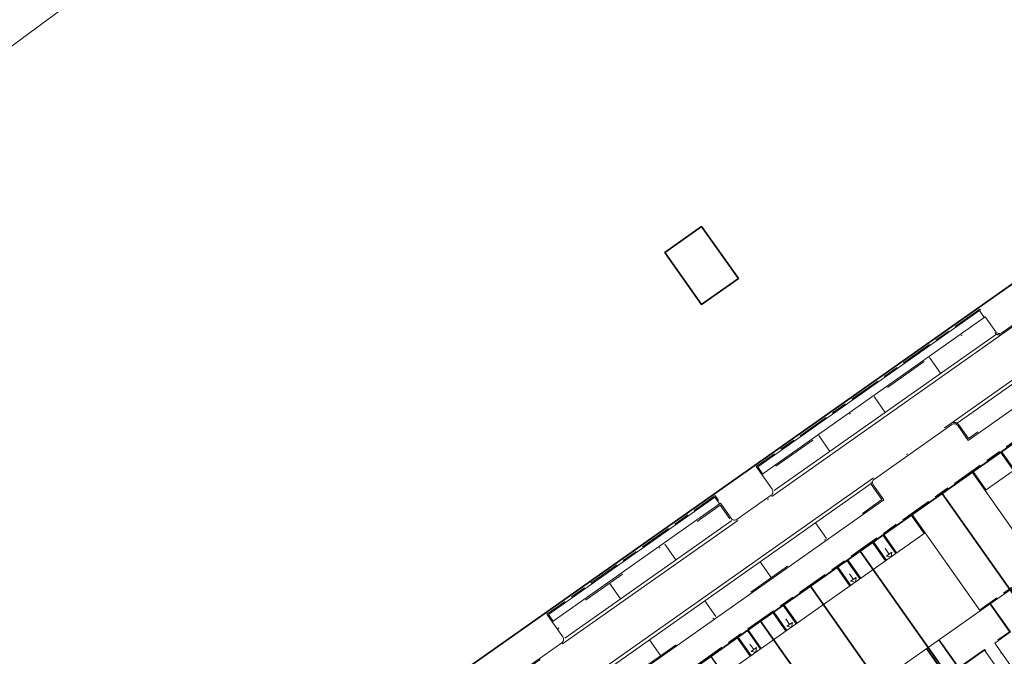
# Model space of a CAD drawing. Header units: metres. Extents: x 150385 to 171486, y 478588 to 485023.
# Tile 178 of 256: x 151078 to 151165, y 484197 to 484253. Entities that reach past the tile are written whole.
import ezdxf
from ezdxf.lldxf.tags import DXFTag

# ---------------------------------------------------------------- set-up
doc = ezdxf.new("R2010")
doc.units = ezdxf.units.M
for name, pattern in [('ACAD_ISO10W100', [18, 12, -3, 0, -3]), ('KAD', [12, 5, -1, 2, -1, 2, -1]), ('VH-GELEIDEBAND', [6, 2, -2, 0, -2]), ('VH-OPSLUITBAND_100X200', [16, 8, -2, 4, -2])]:
    doc.linetypes.add(name, pattern=pattern)
for name, color, linetype, lineweight, true_color in [('B-WE-KG-GRENS_PERCEEL-GV', 150, 'KG-PERCEEL', 30, 0x007fff), ('N2-GV-GR-ERFAFSCHEIDING_RASTERHEKWERK_HEDERA-G', 7, 'GR-HAAG1', 35, 0x3c602f), ('N2-PV-IE-TERREINAFSCHEIDING-G', 6, 'FENCELINE1', 35, 0xff00ff)]:
    doc.layers.add(name, color=color, linetype=linetype, lineweight=lineweight, true_color=true_color)
for name, color, linetype, lineweight in [('N2-PV-OG-BEBOUWING_ENTREE-S', 7, 'Continuous', 18), ('N2-PV-OG-KADASTRAAL_BEBOUWING-G', 5, 'Continuous', 35), ('N2-WE-VH-KANTOPSLUITING_ACHTERKANTBAND-G', 7, 'Continuous', 5), ('N2-WE-VH-KANTOPSLUITING_ACHTERKANTBAND-TERRAS-G', 7, 'Continuous', 5), ('N2-WE-VH-KANTOPSLUITING_GELEIDEBAND-ANTRACIET_40_120X250-G', 7, 'VH-GELEIDEBAND', 35), ('N2-WE-VH-KANTOPSLUITING_OPSLUITBAND-ANTRACIET_100X200-G', 7, 'VH-OPSLUITBAND_100X200', 35), ('N2-WE-VH-KANTOPSLUITING_OPSLUITBAND-ANTRACIET_60X200-G', 7, 'ACAD_ISO10W100', 35), ('N2-WE-VH-MATERIAALGRENS-G', 7, 'Continuous', 9), ('N2-XX-KG-GRENS_PERCEEL-G', 252, 'KAD', 15), ('TOP-L-topo objecten vlak', 7, 'Continuous', 0)]:
    doc.layers.add(name, color=color, linetype=linetype, lineweight=lineweight)
doc.styles.get("Standard").update_dxf_attribs({"font": 'NLCS-ISO.ttf'})
doc.linetypes.add('FENCELINE1', pattern='A,6.35,-2.54,[133,ltypeshp.shx,S=2.54,R=0,X=-2.54,Y=0],-2.54,25.4', length=36.83)
doc.linetypes.add('GR-HAAG1', pattern='A,6,[176,NLCS.SHX,S=0.125,R=0,X=0,Y=0],-2', length=8)
tags = doc.linetypes.add('KG-PERCEEL', pattern='A,5.5,-2,["P",Standard,S=1.8,R=0,X=-0.5,Y=-0.9],-2,5.5,-2,[5,NLCS.shx,S=0.75,R=0,X=0,Y=0],-2', length=19).pattern_tags.tags
tags[6] = DXFTag(74, 10)

msp = doc.modelspace()

# ---------------------------------------------------------------- linework, layer by layer
at = {"layer": 'B-WE-KG-GRENS_PERCEEL-GV', "flags": 128}
for points in [[(150906.828, 484128.262), (150914.635, 484106.345), (150915.815, 484103.45), (150917.97, 484099.905), (150938.913, 484070.038), (151306.335, 484328.962), (151392.408, 484389.618), (151398.291, 484393.764), (151392.207, 484402.398), (151388.94, 484400.09), (151385.68, 484404.69), (151388.958, 484407.008), (151354.328, 484456.15), (151299.358, 484416.385), (151247.479, 484378.825), (151196.142, 484341.716), (151152.556, 484309.744), (151073.491, 484251.715), (151032.706, 484221.852), (150981.75, 484184.125), (150917.586, 484136.331)], [(151306.335, 484328.962), (151392.408, 484389.618), (151398.291, 484393.764), (151354.328, 484456.15), (151299.358, 484416.385), (151247.479, 484378.825), (151196.142, 484341.716), (151152.556, 484309.744), (151073.491, 484251.715), (151032.706, 484221.852), (150981.75, 484184.125), (150917.586, 484136.331), (150906.828, 484128.262), (150914.635, 484106.345), (150915.815, 484103.45), (150917.97, 484099.905), (150938.913, 484070.038)], [(150906.828, 484128.262), (150914.635, 484106.345), (150915.815, 484103.45), (150917.97, 484099.905), (150938.913, 484070.038), (151306.335, 484328.962), (151392.408, 484389.618), (151398.291, 484393.764), (151392.207, 484402.398), (151388.94, 484400.09), (151385.68, 484404.69), (151388.958, 484407.008), (151354.328, 484456.15), (151299.358, 484416.385), (151247.479, 484378.825), (151196.142, 484341.716), (151152.556, 484309.744), (151073.491, 484251.715), (151032.706, 484221.852), (150981.75, 484184.125), (150917.586, 484136.331)], [(150906.828, 484128.262), (150914.635, 484106.345), (150915.815, 484103.45), (150917.97, 484099.905), (150938.913, 484070.038), (151306.335, 484328.962), (151392.408, 484389.618), (151398.291, 484393.764), (151392.207, 484402.398), (151388.94, 484400.09), (151385.68, 484404.69), (151388.958, 484407.008), (151354.328, 484456.15), (151299.358, 484416.385), (151247.479, 484378.825), (151196.142, 484341.716), (151152.556, 484309.744), (151073.491, 484251.715), (151032.706, 484221.852), (150981.75, 484184.125), (150917.586, 484136.331)], [(151306.335, 484328.962), (151392.408, 484389.618), (151398.291, 484393.764), (151354.328, 484456.15), (151299.358, 484416.385), (151247.479, 484378.825), (151196.142, 484341.716), (151152.556, 484309.744), (151073.491, 484251.715), (151032.706, 484221.852), (150981.75, 484184.125), (150917.586, 484136.331), (150906.828, 484128.262), (150914.635, 484106.345), (150915.815, 484103.45), (150917.97, 484099.905), (150938.913, 484070.038)], [(150938.913, 484070.038), (150992.325, 483993.865), (151023.58, 483949.937), (151120.273, 484016.141), (151144.402, 484032.662), (151216.966, 484082.346), (151313.658, 484148.55), (151394.477, 484203.885), (151306.335, 484328.962)], [(150938.913, 484070.038), (150992.325, 483993.865), (151023.58, 483949.937), (151120.273, 484016.141), (151216.966, 484082.346), (151313.658, 484148.55), (151394.477, 484203.885), (151306.335, 484328.962)], [(150938.913, 484070.038), (150992.325, 483993.865), (151023.58, 483949.937), (151120.273, 484016.141), (151144.402, 484032.662), (151216.966, 484082.346), (151313.658, 484148.55), (151394.477, 484203.885), (151306.335, 484328.962)], [(150938.913, 484070.038), (150992.325, 483993.865), (151023.58, 483949.937), (151120.273, 484016.141), (151144.402, 484032.662), (151216.966, 484082.346), (151313.658, 484148.55), (151394.477, 484203.885), (151306.335, 484328.962)], [(150938.913, 484070.038), (150992.325, 483993.865), (151023.58, 483949.937), (151120.273, 484016.141), (151216.966, 484082.346), (151313.658, 484148.55), (151394.477, 484203.885), (151306.335, 484328.962)], [(151134.74, 484232.49), (151138, 484227.88), (151141.27, 484230.18), (151138, 484234.8)], [(151138, 484227.88), (151134.74, 484232.49), (151138, 484234.8), (151141.27, 484230.18)], [(151138, 484227.88), (151134.74, 484232.49), (151138, 484234.8), (151141.27, 484230.18)], [(151134.74, 484232.49), (151138, 484227.88), (151141.27, 484230.18), (151138, 484234.8)], [(151134.74, 484232.49), (151138, 484227.88), (151141.27, 484230.18), (151138, 484234.8)], [(151138, 484227.88), (151134.74, 484232.49), (151138, 484234.8), (151141.27, 484230.18)], [(151127.144, 484188.46), (151134.405, 484193.577), (151138.816, 484196.691), (151143.225, 484199.803), (151147.646, 484202.908), (151152.062, 484206.02), (151159.32, 484211.136), (151166.576, 484216.249), (151170.992, 484219.361), (151175.41, 484222.469), (151179.825, 484225.587), (151184.239, 484228.689), (151191.494, 484233.812), (151204.239, 484215.728), (151196.976, 484210.604), (151192.562, 484207.496), (151188.153, 484204.383), (151183.739, 484201.277), (151179.323, 484198.164), (151172.068, 484193.047), (151164.804, 484187.929), (151160.389, 484184.824), (151155.976, 484181.715), (151151.565, 484178.605), (151147.149, 484175.493), (151139.889, 484170.378)], [(151127.144, 484188.46), (151134.405, 484193.577), (151138.816, 484196.691), (151143.225, 484199.803), (151147.646, 484202.908), (151152.062, 484206.02), (151159.32, 484211.136), (151166.576, 484216.249), (151170.992, 484219.361), (151175.41, 484222.469), (151179.825, 484225.587), (151184.239, 484228.689), (151191.494, 484233.812), (151204.239, 484215.728), (151196.976, 484210.604), (151192.562, 484207.496), (151188.153, 484204.383), (151183.739, 484201.277), (151179.323, 484198.164), (151172.068, 484193.047), (151164.804, 484187.929), (151160.389, 484184.824), (151155.976, 484181.715), (151151.565, 484178.605), (151147.149, 484175.493), (151139.889, 484170.378)], [(151127.144, 484188.46), (151134.405, 484193.577), (151138.816, 484196.691), (151143.225, 484199.803), (151147.646, 484202.908), (151152.062, 484206.02), (151159.32, 484211.136), (151166.576, 484216.249), (151170.992, 484219.361), (151175.41, 484222.469), (151179.825, 484225.587), (151184.239, 484228.689), (151191.494, 484233.812), (151204.239, 484215.728), (151196.976, 484210.604), (151192.562, 484207.496), (151188.153, 484204.383), (151183.739, 484201.277), (151179.323, 484198.164), (151172.068, 484193.047), (151164.804, 484187.929), (151160.389, 484184.824), (151155.976, 484181.715), (151151.565, 484178.605), (151147.149, 484175.493), (151139.889, 484170.378)], [(151166.576, 484216.249), (151159.32, 484211.136), (151172.068, 484193.047), (151179.323, 484198.164)], [(151166.576, 484216.249), (151159.32, 484211.136), (151172.068, 484193.047), (151179.323, 484198.164)], [(151166.576, 484216.249), (151159.32, 484211.136), (151172.068, 484193.047), (151179.323, 484198.164)], [(151159.32, 484211.136), (151152.062, 484206.02), (151164.804, 484187.929), (151172.068, 484193.047)], [(151159.32, 484211.136), (151152.062, 484206.02), (151164.804, 484187.929), (151172.068, 484193.047)], [(151159.32, 484211.136), (151152.062, 484206.02), (151164.804, 484187.929), (151172.068, 484193.047)], [(151152.062, 484206.02), (151147.646, 484202.908), (151160.389, 484184.824), (151164.804, 484187.929)], [(151152.062, 484206.02), (151147.646, 484202.908), (151160.389, 484184.824), (151164.804, 484187.929)], [(151152.062, 484206.02), (151147.646, 484202.908), (151160.389, 484184.824), (151164.804, 484187.929)], [(151147.646, 484202.908), (151143.225, 484199.803), (151155.976, 484181.715), (151160.389, 484184.824)], [(151147.646, 484202.908), (151143.225, 484199.803), (151155.976, 484181.715), (151160.389, 484184.824)], [(151147.646, 484202.908), (151143.225, 484199.803), (151155.976, 484181.715), (151160.389, 484184.824)], [(151143.225, 484199.803), (151138.816, 484196.691), (151151.565, 484178.605), (151155.976, 484181.715)], [(151143.225, 484199.803), (151138.816, 484196.691), (151151.565, 484178.605), (151155.976, 484181.715)], [(151143.225, 484199.803), (151138.816, 484196.691), (151151.565, 484178.605), (151155.976, 484181.715)]]:
    msp.add_lwpolyline(points, close=True, dxfattribs=at)
at = {"layer": 'N2-GV-GR-ERFAFSCHEIDING_RASTERHEKWERK_HEDERA-G', "color": 7, "lineweight": 5, "ltscale": 0.5, "flags": 128}
msp.add_lwpolyline([(151163.65, 484189.576), (151158.08, 484197.479)], dxfattribs=at)
at = {"layer": 'N2-PV-IE-TERREINAFSCHEIDING-G', "color": 7, "lineweight": 5, "ltscale": 0.25, "flags": 128}
msp.add_lwpolyline([(150940.235, 484070.97), (151308.572, 484330.539)], dxfattribs=at)
at = {"layer": 'N2-PV-OG-BEBOUWING_ENTREE-S', "color": 7, "lineweight": 5}
for p, q in [((151154.622, 484205.755), (151154.276, 484206.245)), ((151154.795, 484205.509), (151154.377, 484205.582)), ((151154.867, 484205.927), (151154.795, 484205.509)), ((151151.45, 484203.52), (151151.105, 484204.01)), ((151151.696, 484203.692), (151151.623, 484203.274)), ((151151.623, 484203.274), (151151.205, 484203.347)), ((151145.794, 484199.533), (151145.448, 484200.024)), ((151145.967, 484199.288), (151145.549, 484199.36)), ((151146.039, 484199.706), (151145.967, 484199.288)), ((151142.622, 484197.298), (151142.277, 484197.789)), ((151142.867, 484197.471), (151142.795, 484197.053)), ((151142.795, 484197.053), (151142.377, 484197.125))]:
    msp.add_line(p, q, dxfattribs=at)
at = {"layer": 'N2-PV-OG-BEBOUWING_ENTREE-S', "color": 7, "lineweight": 5, "flags": 128}
for points in [[(151154.867, 484205.927), (151154.377, 484205.582)], [(151151.696, 484203.692), (151151.205, 484203.347)], [(151146.039, 484199.706), (151145.549, 484199.36)], [(151142.867, 484197.471), (151142.377, 484197.125)]]:
    msp.add_lwpolyline(points, dxfattribs=at)
at = {"layer": 'N2-PV-OG-KADASTRAAL_BEBOUWING-G', "color": 7, "lineweight": 5}
for points in [[(151189.985, 484230.308), (151163.124, 484211.379), (151168.568, 484203.654), (151195.428, 484222.583)], [(151157.811, 484207.635), (151130.951, 484188.706), (151135.824, 484181.791), (151162.684, 484200.719)]]:
    msp.add_lwpolyline(points, close=True, dxfattribs=at)
at = {"layer": 'N2-WE-VH-KANTOPSLUITING_ACHTERKANTBAND-G', "color": 7, "lineweight": 5, "flags": 128}
for points in [[(151194.83, 484236.168), (151127.142, 484188.469), (151139.887, 484170.383), (151147.54, 484175.776)], [(151143.403, 484212.883), (151142.98, 484213.483), (151162.633, 484227.332), (151163.053, 484226.731)], [(151165.65, 484213.159), (151164.498, 484214.794)], [(151163.206, 484211.437), (151162.054, 484213.071)], [(151124.851, 484199.81), (151124.428, 484200.409), (151139.177, 484210.803), (151139.597, 484210.201)], [(151157.729, 484207.577), (151156.577, 484209.212)], [(151155.285, 484205.855), (151154.133, 484207.49)], [(151154.304, 484205.164), (151153.152, 484206.798)], [(151151.133, 484202.929), (151149.981, 484204.563)], [(151152.114, 484203.62), (151150.962, 484205.255)], [(151146.457, 484199.634), (151145.305, 484201.268)], [(151145.476, 484198.942), (151144.324, 484200.577)], [(151142.305, 484196.707), (151141.153, 484198.342)], [(151143.285, 484197.399), (151142.133, 484199.033)]]:
    msp.add_lwpolyline(points, dxfattribs=at)
for points in [[(151186.347, 484233.249), (151161.628, 484215.83), (151160.695, 484217.154, 0.414214), (151160.165, 484217.246), (151153.307, 484212.412, 0.414214), (151153.215, 484211.883), (151154.148, 484210.558), (151129.429, 484193.139)], [(151110.825, 484187.479, -0.240319), (151118.137, 484188.473, 0.514516), (151118.643, 484188.829, -0.242171), (151122.085, 484195.414), (151125.611, 484197.898, 0.414214), (151125.702, 484198.428), (151124.769, 484199.752), (151139.679, 484210.259), (151140.612, 484208.935, 0.414214), (151141.142, 484208.843), (151144.162, 484210.972, 0.414214), (151144.254, 484211.501), (151143.321, 484212.825), (151163.135, 484226.789), (151164.068, 484225.464, 0.414214), (151164.598, 484225.373), (151167.618, 484227.501, 0.414214)]]:
    msp.add_lwpolyline(points, format="xyb", dxfattribs=at)
at = {"layer": 'N2-WE-VH-KANTOPSLUITING_ACHTERKANTBAND-TERRAS-G', "color": 7, "lineweight": 5, "flags": 128}
for points in [[(151168.568, 484203.654), (151165.993, 484201.84), (151165.423, 484202.649), (151162.684, 484200.719)], [(151168.928, 484190.848), (151163.982, 484197.878), (151165.377, 484198.86), (151163.614, 484201.362)], [(151159.014, 484198.133), (151160.783, 484195.623), (151163.067, 484197.233), (151166.543, 484192.299), (151165.73, 484191.727), (151166.053, 484191.27)], [(151157.966, 484197.398), (151159.734, 484194.889), (151156.467, 484192.586), (151159.954, 484187.646), (151160.924, 484188.34), (151161.252, 484187.875)]]:
    msp.add_lwpolyline(points, dxfattribs=at)
at = {"layer": 'N2-WE-VH-KANTOPSLUITING_GELEIDEBAND-ANTRACIET_40_120X250-G', "color": 7, "lineweight": 5, "ltscale": 2, "flags": 128}
for points in [[(151015.765, 483949.054, 0.415141), (151024.137, 483947.59), (151025.52, 483948.565, 0.414214), (151026.969, 483956.926), (150951.025, 484064.693, -0.414214), (150953.439, 484078.628), (150977.945, 484095.897, -0.110272), (150981.164, 484097.236), (150991.712, 484099.096, 0.110272), (150994.931, 484100.435), (150996.65, 484101.647, 0.414214), (150996.77, 484102.343), (150994.178, 484106.022), (151013.142, 484119.386), (151015.735, 484115.707, 0.414214), (151016.431, 484115.587), (151017.735, 484116.506, 0.092993), (151017.992, 484116.77), (151023.576, 484125.181, -0.092993), (151025.633, 484127.296), (151028.106, 484129.04, 0.414214), (151028.227, 484129.736), (151027.363, 484130.962), (151042.076, 484141.331), (151042.941, 484140.105, 0.414214), (151043.637, 484139.984), (151048.46, 484143.383, 0.414214), (151048.58, 484144.079), (151047.716, 484145.306), (151062.43, 484155.674), (151063.294, 484154.448, 0.414214), (151063.991, 484154.328), (151068.813, 484157.726, 0.414214), (151068.934, 484158.423), (151068.07, 484159.649), (151082.783, 484170.017), (151083.647, 484168.791, 0.414214), (151084.344, 484168.671), (151089.166, 484172.069, 0.414214), (151089.287, 484172.766), (151088.423, 484173.992), (151103.137, 484184.361), (151104.001, 484183.134, 0.414214), (151104.697, 484183.014), (151110.848, 484187.348, -0.242171), (151118.098, 484188.36, 0.514516), (151118.763, 484188.829, -0.242171), (151122.154, 484195.316), (151125.68, 484197.8, 0.414214), (151125.8, 484198.497), (151124.936, 484199.723), (151139.65, 484210.092), (151140.514, 484208.866, 0.414214), (151141.211, 484208.745), (151144.231, 484210.874, 0.414214), (151144.352, 484211.57), (151143.488, 484212.796), (151163.106, 484226.621), (151163.97, 484225.395, 0.414214), (151164.667, 484225.275), (151167.688, 484227.403, 0.414214), (151167.808, 484228.1), (151166.944, 484229.326), (151181.658, 484239.695), (151182.522, 484238.469, 0.414214), (151183.219, 484238.348), (151187.256, 484241.194, -0.242171), (151194.506, 484242.205, 0.514516), (151195.171, 484242.674, -0.242171), (151198.563, 484249.161), (151201.754, 484251.41, 0.414214), (151201.875, 484252.107), (151201.011, 484253.333), (151215.724, 484263.702), (151216.589, 484262.476, 0.414214), (151217.285, 484262.355), (151220.351, 484264.515, 0.414214), (151220.472, 484265.212), (151219.608, 484266.438), (151239.226, 484280.263), (151240.09, 484279.037, 0.414214), (151240.786, 484278.916), (151243.852, 484281.077, 0.414214), (151243.973, 484281.774), (151243.109, 484283), (151257.822, 484293.368), (151258.686, 484292.142, 0.414214), (151259.383, 484292.022), (151266.02, 484296.698, -0.243415), (151271.484, 484297.448, 0.243424), (151276.948, 484298.197), (151279.078, 484299.698, 0.414214), (151279.198, 484300.395), (151276.606, 484304.073), (151287.314, 484311.619), (151289.906, 484307.941, 0.414214), (151290.603, 484307.82), (151291.519, 484308.465), (151294.975, 484303.561), (151294.059, 484302.916, 0.414214), (151293.939, 484302.219), (151296.531, 484298.54), (151285.823, 484290.994), (151283.231, 484294.673, 0.414214), (151282.534, 484294.793), (151282.125, 484294.505, 0.414214), (151280.677, 484286.145), (151308.595, 484246.527, -0.176927), (151310.026, 484241.227), (151309.796, 484238.58, 0.1082), (151310.236, 484235.186, 0.495491), (151310.995, 484234.946), (151315.27, 484237.959), (151331.952, 484214.286), (151327.457, 484211.117, 0.414198), (151327.336, 484210.421), (151330.855, 484205.427, 0.414214), (151331.552, 484205.306), (151336.048, 484208.474), (151349.354, 484189.592), (151344.858, 484186.424, 0.414214), (151344.738, 484185.727), (151347.03, 484182.475)], [(151258.339, 484145.462, 0.02193), (151257.63, 484146.569), (151235.053, 484178.606, -0.160882), (151232.72, 484186.289), (151232.751, 484187.584, 0.160882), (151232.204, 484189.385), (151213.162, 484216.406, 0.112197), (151210.528, 484218.78), (151208.209, 484220.077, -0.112197), (151205.575, 484222.451), (151205.379, 484222.729, 0.414232), (151204.682, 484222.85), (151203.455, 484221.985), (151196.543, 484231.795), (151197.769, 484232.659, 0.414214), (151197.89, 484233.356), (151197.497, 484233.913, 0.414214), (151186.349, 484235.844), (151185.436, 484235.201, 0.414214), (151185.316, 484234.504), (151186.18, 484233.278), (151161.657, 484215.997), (151160.793, 484217.223, 0.414214), (151160.096, 484217.344), (151153.237, 484212.51, 0.414214), (151153.117, 484211.814), (151153.981, 484210.587), (151129.458, 484193.306), (151128.594, 484194.532, 0.414214), (151127.897, 484194.653), (151126.943, 484193.981, 0.414214), (151125.012, 484182.833), (151125.405, 484182.275, 0.414214), (151126.102, 484182.154), (151127.329, 484183.019), (151134.241, 484173.21), (151133.014, 484172.345, 0.414214), (151132.894, 484171.649), (151138.961, 484163.039, 0.414214), (151139.658, 484162.918), (151144.154, 484166.086), (151162.253, 484140.403), (151157.757, 484137.235, 0.414214), (151157.636, 484136.538), (151161.634, 484130.865, 0.414214), (151162.331, 484130.744), (151166.827, 484133.913), (151184.926, 484108.229), (151180.43, 484105.061, 0.414214), (151180.309, 484104.364), (151181.336, 484102.907, -0.102185), (151184.692, 484095.191, 0.539031), (151186.246, 484094.579), (151192.695, 484099.122, 0.414387), (151192.816, 484099.819), (151190.23, 484103.489), (151202.982, 484112.476), (151205.574, 484108.797, 0.414107), (151206.27, 484108.677), (151206.581, 484108.896, -0.414214), (151207.278, 484108.775), (151210.158, 484104.688, -0.414214), (151210.038, 484103.991), (151209.727, 484103.772, 0.414214), (151209.606, 484103.075), (151212.198, 484099.397), (151199.447, 484090.411), (151196.85, 484094.096, 0.414067), (151196.153, 484094.216), (151186.271, 484087.256, 0.159248), (151184.04, 484084.27, -0.033842), (151182.962, 484081.672, 0.112797), (151181.292, 484074.742, 0.161798), (151182.443, 484071.137)]]:
    msp.add_lwpolyline(points, format="xyb", dxfattribs=at)
at = {"layer": 'N2-WE-VH-KANTOPSLUITING_OPSLUITBAND-ANTRACIET_100X200-G', "color": 7, "lineweight": 5, "ltscale": 0.35, "flags": 128}
for points in [[(151194.732, 484236.222), (151127.003, 484188.493), (151139.863, 484170.244), (151147.549, 484175.66)], [(151143.321, 484212.825), (151142.841, 484213.507), (151162.657, 484227.471), (151163.135, 484226.789)], [(151165.732, 484213.217), (151164.58, 484214.851)], [(151163.124, 484211.379), (151161.972, 484213.014)], [(151124.769, 484199.752), (151124.289, 484200.433), (151139.201, 484210.942), (151139.679, 484210.259)], [(151157.811, 484207.635), (151156.659, 484209.27)], [(151155.203, 484205.797), (151154.051, 484207.432)], [(151154.386, 484205.221), (151153.234, 484206.856)], [(151151.214, 484202.986), (151150.062, 484204.621)], [(151152.032, 484203.562), (151150.88, 484205.197)], [(151168.51, 484203.736), (151166.017, 484201.979), (151165.447, 484202.788), (151162.627, 484200.801)], [(151146.375, 484199.576), (151145.223, 484201.211)], [(151145.558, 484199), (151144.406, 484200.635)], [(151142.386, 484196.765), (151141.234, 484198.4)], [(151143.204, 484197.341), (151142.052, 484198.976)]]:
    msp.add_lwpolyline(points, dxfattribs=at)
at = {"layer": 'N2-WE-VH-KANTOPSLUITING_OPSLUITBAND-ANTRACIET_60X200-G', "color": 7, "lineweight": 5, "ltscale": 0.5, "flags": 128}
for points in [[(151168.879, 484190.814), (151163.899, 484197.892), (151165.293, 484198.875), (151163.565, 484201.327)], [(151159.063, 484198.167), (151160.797, 484195.707), (151163.081, 484197.316), (151166.627, 484192.285), (151165.814, 484191.713), (151166.102, 484191.304)], [(151157.917, 484197.364), (151159.651, 484194.903), (151156.384, 484192.6), (151159.94, 484187.562), (151160.91, 484188.257), (151161.203, 484187.84)]]:
    msp.add_lwpolyline(points, dxfattribs=at)
at = {"layer": 'N2-WE-VH-MATERIAALGRENS-G', "color": 7, "lineweight": 5, "flags": 128}
for points in [[(151160.096, 484217.344), (151185.436, 484235.201)], [(151160.644, 484217.362), (151185.235, 484234.692)], [(151164.667, 484225.275), (151144.231, 484210.874)], [(151164.119, 484225.256), (151144.433, 484211.383)], [(151159.181, 484221.776), (151158.202, 484223.165)], [(151154.276, 484218.319), (151153.297, 484219.709)], [(151149.372, 484214.863), (151148.393, 484216.253)], [(151127.897, 484194.653), (151153.237, 484212.51)], [(151128.445, 484194.672), (151153.036, 484212.001)], [(151141.211, 484208.745), (151125.68, 484197.8)], [(151140.663, 484208.726), (151125.881, 484198.309)], [(151148.097, 484208.521), (151149.076, 484207.131)], [(151135.725, 484205.246), (151134.745, 484206.635)], [(151143.193, 484205.065), (151144.172, 484203.675)], [(151130.82, 484201.79), (151129.841, 484203.179)], [(151138.288, 484201.608), (151139.267, 484200.219)], [(151133.383, 484198.152), (151134.363, 484196.762)]]:
    msp.add_lwpolyline(points, dxfattribs=at)
at = {"layer": 'N2-XX-KG-GRENS_PERCEEL-G', "color": 7, "lineweight": 5, "flags": 128}
msp.add_lwpolyline([(151139.887, 484170.383), (151204.234, 484215.729), (151191.489, 484233.815), (151127.142, 484188.469)], close=True, dxfattribs=at)
for points in [[(151159.316, 484211.142), (151172.061, 484193.056)], [(151164.802, 484187.941), (151152.057, 484206.026)], [(151160.388, 484184.83), (151147.643, 484202.916)], [(151155.974, 484181.72), (151143.229, 484199.805)]]:
    msp.add_lwpolyline(points, dxfattribs=at)
at = {"layer": 'TOP-L-topo objecten vlak', "color": 7, "linetype": 'Continuous', "lineweight": 18, "flags": 128}
msp.add_lwpolyline([(150911.95, 484128.88), (150952.036, 484158.354), (151000, 484194.038), (151000.76, 484194.6), (151079.048, 484252.391), (151079.068, 484252.406), (151090.209, 484260.624)], dxfattribs=at)

doc.saveas('drawing.dxf')
